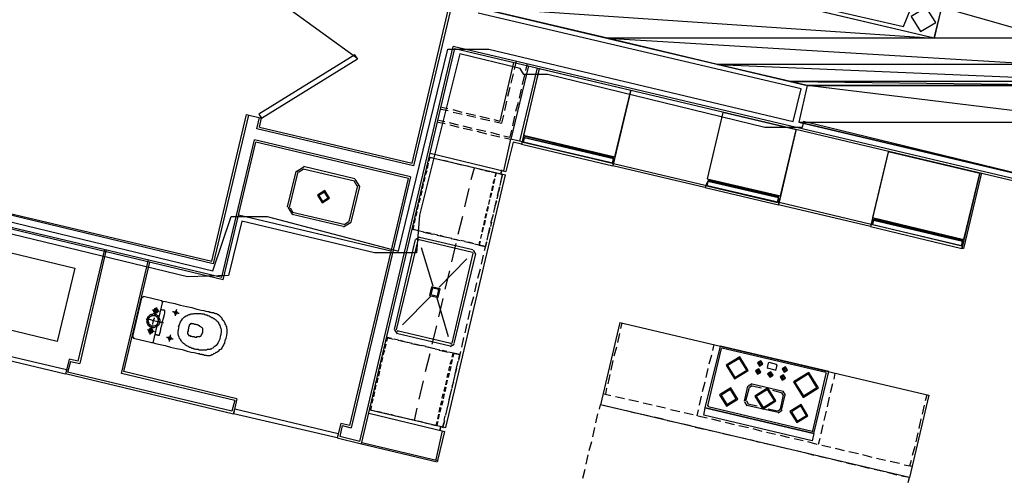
# Model space of a CAD drawing. Header units: feet. Extents: x -79 to 198, y -22 to 181.
# Tile 76 of 256: x 69 to 95, y 35 to 48. Entities that reach past the tile are written whole.
import ezdxf

# ---------------------------------------------------------------- set-up
doc = ezdxf.new("R2010")
doc.units = ezdxf.units.FT
for name, color, linetype in [('A-AREA-COMUN', 252, 'CONTINUOUS'), ('A-AREA-UNIDAD', 30, 'CONTINUOUS'), ('A-LINEA', 7, 'CONTINUOUS'), ('A-MURO-CONCRETO', 8, 'CONTINUOUS')]:
    doc.layers.add(name, color=color, linetype=linetype)

msp = doc.modelspace()

# ---------------------------------------------------------------- linework, layer by layer
at = {"layer": 'A-AREA-COMUN'}
for points in [[(90.912, 47.84), (92.768, 47.4133), (92.96, 47.8933)], [(68.32, 42.4), (74.432, 40.9244), (74.912, 42.3644), (75.872, 42.3644), (79.36, 41.44), (80.672, 46.8089), (81.76, 46.8089), (89.84, 44.8889), (90.048, 45.76), (81.472, 47.7689)]]:
    msp.add_lwpolyline(points, dxfattribs=at)
at = {"layer": 'A-AREA-UNIDAD'}
msp.add_lwpolyline([(113.152, 39.9289), (97.952, 43.5556), (97.952, 44.0356), (97.792, 43.2356), (97.568, 43.0756), (90.112, 44.8889), (90.08, 44.7289), (89.088, 44.7289), (83.328, 46.1333), (82.688, 46.1333), (82.592, 46.2933), (80.992, 46.6844), (79.92, 42.4), (79.84, 41.4044), (78.72, 41.4044), (75.2, 42.24), (74.848, 40.8), (73.76, 40.7644), (67.648, 42.24)], dxfattribs=at)
at = {"layer": 'A-LINEA'}
for p, q in [((79.72, 43.7778), (81, 49.2044)), ((81.0667, 49.2311), (79.76, 43.7111)), ((78.2763, 46.552), (76.4197, 47.8968)), ((78.3333, 36.3911), (80.8133, 46.8844)), ((78.3733, 36.3244), (80.8533, 46.8311)), ((106.5333, 40.8044), (80.8133, 46.8844)), ((80.8533, 46.8311), (106.52, 40.7511)), ((82.4133, 46.4578), (82.0533, 44.8978)), ((82.8133, 46.3644), (82.3467, 44.4178)), ((82.48, 46.4978), (82.4267, 46.2711)), ((83.04, 46.3111), (82.5733, 44.3644)), ((83.0933, 46.2978), (82.6267, 44.2844)), ((82.7733, 46.4311), (82.7333, 46.2444)), ((82.4, 46.1511), (82.3467, 45.9111)), ((82.7067, 46.1244), (82.64, 45.8711)), ((82.32, 45.7911), (82.2533, 45.5511)), ((82.6133, 45.7511), (82.56, 45.5111)), ((85.5333, 45.7244), (85.0533, 43.7111)), ((80.5067, 45.2711), (80.6667, 45.2311)), ((82.2267, 45.4311), (82.1733, 45.1778)), ((82.5333, 45.3911), (82.4667, 45.1511)), ((74.4, 41.1778), (75.32, 45.0711)), ((75.3733, 45.0578), (74.44, 41.1111)), ((75.32, 45.0711), (75.72, 44.9778)), ((75.6, 44.6978), (75.6667, 44.9911)), ((75.6667, 44.7378), (75.72, 44.9778)), ((80.4933, 45.2178), (80.68, 45.1778)), ((80.8, 45.2044), (81.04, 45.1378)), ((80.8133, 45.1378), (81.0533, 45.0844)), ((81.16, 45.1111), (81.4, 45.0578)), ((81.1733, 45.0578), (81.4133, 45.0044)), ((81.52, 45.0311), (81.7733, 44.9644)), ((82.1467, 45.0578), (82.0933, 44.8444)), ((82.44, 45.0311), (82.3867, 44.7778)), ((75.6667, 44.7378), (79.72, 43.7778)), ((80.4133, 44.8711), (80.6, 44.8311)), ((80.4267, 44.9244), (80.5867, 44.8844)), ((80.7067, 44.8578), (80.9467, 44.8044)), ((80.72, 44.8044), (80.96, 44.7378)), ((81.0667, 44.7778), (81.3067, 44.7111)), ((81.08, 44.7111), (81.32, 44.6578)), ((81.5333, 44.9644), (81.7867, 44.9111)), ((81.8933, 44.9378), (82.0533, 44.8978)), ((81.9067, 44.8844), (82.0933, 44.8444)), ((79.76, 43.7111), (75.6, 44.6978)), ((81.4267, 44.6844), (81.68, 44.6311)), ((81.44, 44.6311), (81.6933, 44.5644)), ((81.8, 44.6044), (82.04, 44.5378)), ((81.8133, 44.5378), (82.0533, 44.4844)), ((82.16, 44.5111), (82.32, 44.4711)), ((82.1733, 44.4578), (82.3467, 44.4178)), ((82.36, 44.6578), (82.32, 44.4711)), ((85.0533, 43.9111), (82.72, 44.4578)), ((85.0533, 43.9111), (82.72, 44.4578)), ((82.7333, 44.4978), (85.0533, 43.9378)), ((82.7333, 44.4978), (85.0533, 43.9378)), ((89.92, 44.6844), (89.4533, 42.6711)), ((74.6667, 40.7511), (75.5333, 44.4044)), ((74.7067, 40.6844), (75.5733, 44.3378)), ((79.68, 43.4178), (75.5333, 44.4044)), ((79.6267, 43.3778), (75.5733, 44.3378)), ((82.16, 43.5778), (82.3467, 44.4178)), ((82.4, 44.3378), (82.2133, 43.5644)), ((82.64, 44.3511), (82.3467, 44.4178)), ((82.6267, 44.2844), (82.4, 44.3378)), ((80.1867, 43.9378), (82.2, 43.4711)), ((80.2, 44.0444), (82.2133, 43.5644)), ((92.3733, 44.1111), (91.8933, 42.0978)), ((76.8449, 43.68), (76.6444, 43.556)), ((76.84, 43.6978), (78.2, 43.3778)), ((80.1333, 43.6444), (80.16, 43.7778)), ((80.3733, 43.8978), (80.4933, 43.8711)), ((80.5467, 43.8578), (80.68, 43.8311)), ((80.7333, 43.8178), (80.8533, 43.7778)), ((80.92, 43.7644), (81.04, 43.7378)), ((81.0933, 43.7244), (81.2267, 43.6978)), ((81.28, 43.6844), (81.4, 43.6578)), ((87.4933, 43.1378), (85.0533, 43.7111)), ((87.5067, 43.1911), (85.0667, 43.7644)), ((76.4133, 42.6178), (76.64, 43.5644)), ((76.4667, 42.6044), (76.6933, 43.5511)), ((76.8296, 43.6151), (76.7093, 43.5407)), ((76.8267, 43.6311), (78.1867, 43.3111)), ((79.68, 43.4178), (78.1067, 36.7511)), ((80.04, 43.2844), (80.0667, 43.4044)), ((80.08, 43.4711), (80.12, 43.5911)), ((80.6133, 36.7644), (82.2, 43.4711)), ((81.2933, 43.3511), (81.3733, 43.6578)), ((81.4667, 43.6444), (81.5867, 43.6044)), ((81.6533, 43.5911), (81.7733, 43.5644)), ((82.0933, 43.6044), (82.0667, 43.4978)), ((82.1067, 43.5911), (82.08, 43.4978)), ((82.08, 43.2844), (82.12, 43.4844)), ((94.8, 43.5244), (94.32, 41.5111)), ((78.2667, 43.1911), (78.04, 42.2311)), ((78.0667, 36.8178), (79.6267, 43.3778)), ((78.32, 43.1644), (78.0933, 42.2178)), ((78.264, 43.1748), (78.1896, 43.2951)), ((78.3289, 43.1595), (78.2049, 43.36)), ((80, 43.0978), (80.0267, 43.2311)), ((81.8533, 43.1778), (81.8267, 43.0578)), ((81.8533, 43.0444), (81.88, 43.1778)), ((81.9067, 43.3644), (81.8667, 43.2444)), ((81.8933, 43.2311), (81.92, 43.3511)), ((81.9867, 42.9244), (82.0533, 43.1644)), ((82.08, 43.3111), (82.0533, 43.1911)), ((87.6, 43.3378), (89.4533, 42.8978)), ((87.6, 43.3378), (89.4533, 42.8978)), ((89.44, 42.8711), (87.6, 43.3111)), ((89.44, 42.8711), (87.6, 43.3111)), ((79.96, 42.9244), (79.9867, 43.0444)), ((81.12, 42.6178), (81.24, 43.1111)), ((81.8133, 42.9911), (81.7867, 42.8711)), ((81.8, 42.8711), (81.84, 42.9911)), ((82, 42.9511), (81.9733, 42.8311)), ((82.04, 43.1378), (82.0133, 43.0178)), ((67.76, 42.7511), (74.4, 41.1778)), ((79.8667, 42.5511), (79.8933, 42.6711)), ((79.9067, 42.7378), (79.9467, 42.8578)), ((81.7333, 42.6311), (81.6933, 42.5111)), ((81.72, 42.4978), (81.7467, 42.6311)), ((81.7733, 42.8178), (81.7467, 42.6844)), ((81.76, 42.6844), (81.7867, 42.8044)), ((81.9067, 42.5511), (81.96, 42.7911)), ((81.96, 42.7644), (81.92, 42.6444)), ((91.8933, 42.0978), (89.4533, 42.6711)), ((91.9067, 42.1511), (89.4667, 42.7378)), ((74.7067, 40.6844), (67.6667, 42.3644)), ((79.16, 41.4444), (75.1067, 42.4044)), ((76.4178, 42.6094), (76.5418, 42.4089)), ((76.4827, 42.5941), (76.5571, 42.4738)), ((77.8933, 42.0978), (76.5333, 42.4178)), ((77.9067, 42.1511), (76.5467, 42.4711)), ((79.8267, 42.3778), (79.8533, 42.4978)), ((80.9467, 41.8978), (81.0667, 42.3778)), ((81.68, 42.4444), (81.6533, 42.3244)), ((81.68, 42.3244), (81.7067, 42.4444)), ((81.8133, 42.1911), (81.88, 42.4311)), ((81.8667, 42.4044), (81.84, 42.2844)), ((81.9067, 42.5911), (81.88, 42.4711)), ((77.9018, 42.0889), (78.1022, 42.2129)), ((77.9171, 42.1538), (78.0373, 42.2282)), ((79.7467, 42.0178), (79.7733, 42.1244)), ((79.7867, 42.1911), (79.8133, 42.3111)), ((81.64, 42.2711), (81.6133, 42.1378)), ((81.64, 42.1378), (81.6667, 42.2578)), ((81.8267, 42.2178), (81.8, 42.0978)), ((94.32, 41.7244), (91.9867, 42.2711)), ((94.32, 41.7244), (91.9867, 42.2711)), ((92, 42.2978), (94.32, 41.7511)), ((92, 42.2978), (94.32, 41.7511)), ((79.72, 42.0311), (79.9067, 41.9911)), ((79.8533, 41.9911), (79.7467, 42.0178)), ((80.04, 41.9511), (79.92, 41.9778)), ((80.0267, 41.9511), (80.2667, 41.8978)), ((80.2267, 41.9111), (80.0933, 41.9378)), ((80.4, 41.8711), (80.28, 41.8978)), ((80.3867, 41.8711), (80.64, 41.8178)), ((80.5867, 41.8178), (80.4667, 41.8578)), ((81.56, 41.8978), (81.5333, 41.7778)), ((81.5467, 41.7778), (81.5733, 41.8978)), ((81.6, 42.0844), (81.5733, 41.9644)), ((81.5867, 41.9511), (81.6133, 42.0711)), ((81.7333, 41.8578), (81.7067, 41.7378)), ((81.7333, 41.8178), (81.7867, 42.0711)), ((81.7867, 42.0444), (81.7467, 41.9111)), ((79.2533, 39.3644), (79.8133, 41.7511)), ((79.3067, 39.3511), (79.88, 41.7378)), ((79.92, 41.8154), (79.8157, 41.7511)), ((79.9046, 41.7506), (79.8805, 41.7357)), ((79.9067, 41.7511), (81.32, 41.4178)), ((79.92, 41.8178), (81.3333, 41.4844)), ((80.7733, 41.7778), (80.64, 41.8044)), ((80.76, 41.7778), (81, 41.7244)), ((80.7733, 41.1644), (80.8933, 41.6444)), ((80.9467, 41.7378), (80.8267, 41.7644)), ((81.1333, 41.6978), (81.0133, 41.7244)), ((81.12, 41.6978), (81.36, 41.6444)), ((81.32, 41.6578), (81.2, 41.6844)), ((81.4933, 41.6044), (81.6667, 41.5644)), ((81.5067, 41.6044), (81.5333, 41.7111)), ((81.64, 41.4578), (81.7067, 41.6978)), ((68.8133, 41.4578), (70.76, 40.9911)), ((70.8533, 38.5244), (71.56, 41.4844)), ((71.6, 41.4844), (70.8933, 38.4578)), ((79.96, 41.5378), (80.2667, 40.5244)), ((81.3333, 41.3911), (80.7733, 39.0044)), ((81.4, 41.3778), (80.8267, 38.9911)), ((81.3461, 41.3798), (81.3313, 41.4039)), ((81.411, 41.3645), (81.3466, 41.4688)), ((81.56, 41.0978), (81.6133, 41.3378)), ((72, 38.1911), (72.72, 41.2178)), ((72.0667, 38.2444), (72.76, 41.1511)), ((81.1733, 41.2444), (80.44, 40.4844)), ((80.6, 40.4311), (80.72, 40.9244)), ((81.4667, 40.7244), (81.5333, 40.9778)), ((81.3867, 40.3644), (81.44, 40.6044)), ((72.5333, 40.2044), (72.2933, 39.1778)), ((72.5907, 40.2299), (72.5346, 40.1952)), ((73.0667, 40.1244), (72.5867, 40.2444)), ((72.8533, 39.0444), (73.0933, 40.0711)), ((73.1054, 40.0671), (73.0707, 40.1232)), ((80.2133, 40.2444), (79.4667, 39.4844)), ((80.3733, 40.2044), (80.68, 39.1778)), ((80.4267, 39.6978), (80.5467, 40.1911)), ((81.2933, 40.0044), (81.36, 40.2444)), ((81.2133, 39.6311), (81.2667, 39.8711)), ((81.1333, 39.2711), (81.1867, 39.5111)), ((85.24, 39.5511), (84.72, 37.3644)), ((85.24, 39.5511), (93.44, 37.6178)), ((85.2933, 39.5378), (85.2533, 39.3911)), ((79.2557, 39.3511), (79.32, 39.2468)), ((80.7333, 38.9244), (79.3067, 39.2578)), ((80.7467, 38.9911), (79.32, 39.3244)), ((79.3205, 39.3357), (79.3354, 39.3116)), ((80.2533, 38.9778), (80.3733, 39.4578)), ((85.2267, 39.2578), (85.1733, 39.0178)), ((72.2946, 39.1818), (72.3293, 39.1257)), ((72.32, 39.1378), (72.8133, 39.0178)), ((72.8093, 39.0057), (72.8654, 39.0404)), ((79.0267, 38.9778), (79, 38.8578)), ((79.0667, 39.1511), (79.04, 39.0444)), ((79.04, 39.1511), (79.2267, 39.1111)), ((79.1733, 39.1244), (79.0667, 39.1511)), ((79.36, 39.0844), (79.24, 39.1111)), ((79.3467, 39.0844), (79.5867, 39.0311)), ((79.5467, 39.0311), (79.4133, 39.0711)), ((79.72, 38.9911), (79.6, 39.0178)), ((79.7067, 38.9911), (79.96, 38.9378)), ((79.9067, 38.9511), (79.7867, 38.9778)), ((80.7334, 38.9134), (80.8377, 38.9778)), ((80.7487, 38.9783), (80.7728, 38.9932)), ((81.04, 38.8978), (81.0933, 39.1511)), ((87.7333, 38.9644), (87.6933, 38.8044)), ((78.9867, 38.8044), (78.9467, 38.6844)), ((80.0933, 38.9111), (79.9733, 38.9378)), ((80.08, 38.9111), (80.32, 38.8578)), ((80.08, 38.2444), (80.2, 38.7244)), ((80.2667, 38.8578), (80.1467, 38.8978)), ((80.4533, 38.8178), (80.3333, 38.8444)), ((80.44, 38.8178), (80.68, 38.7644)), ((80.64, 38.7778), (80.52, 38.8044)), ((80.8267, 38.7378), (80.8, 38.6311)), ((80.8133, 38.7378), (80.9867, 38.6978)), ((80.96, 38.5378), (81.0133, 38.7778)), ((85.1467, 38.8978), (85.08, 38.6578)), ((87.5067, 37.2844), (87.9067, 38.9244)), ((87.5733, 37.3378), (87.9333, 38.8578)), ((90.7867, 38.2444), (87.9067, 38.9244)), ((87.9579, 38.8706), (87.9339, 38.8557)), ((90.7067, 38.2178), (87.9467, 38.8711)), ((70.6133, 38.5778), (70.52, 38.1778)), ((70.6533, 38.5111), (70.5733, 38.2178)), ((70.8533, 38.5244), (70.6133, 38.5778)), ((70.6533, 38.5111), (70.8933, 38.4578)), ((78.9333, 38.6178), (78.9067, 38.4978)), ((80.7333, 38.4444), (80.7733, 38.5644)), ((80.7867, 38.5644), (80.76, 38.4444)), ((80.92, 38.4044), (80.9467, 38.5244)), ((85.0533, 38.5378), (85, 38.2844)), ((87.6667, 38.6844), (87.6, 38.4444)), ((88.9467, 38.4578), (88.96, 38.5244)), ((88.9467, 38.4444), (88.9467, 38.4444)), ((88.96, 38.4444), (88.9733, 38.5244)), ((89.1733, 38.4711), (89.1467, 38.3511)), ((89.1979, 38.4839), (89.1739, 38.469)), ((89.4, 38.4311), (89.2, 38.4844)), ((70.52, 38.1911), (74.9733, 37.1244)), ((74.9333, 37.1911), (70.5733, 38.2311)), ((72, 38.2044), (75.0133, 37.4844)), ((75.0667, 37.5244), (72.0667, 38.2444)), ((78.8533, 38.2578), (78.8267, 38.1244)), ((78.8933, 38.4311), (78.8667, 38.3111)), ((80.6533, 38.0844), (80.68, 38.2044)), ((80.7067, 38.2044), (80.68, 38.0844)), ((80.6933, 38.2711), (80.72, 38.3911)), ((80.7467, 38.3778), (80.72, 38.2578)), ((80.8667, 38.1778), (80.92, 38.4178)), ((80.88, 38.2178), (80.9067, 38.3378)), ((87.5733, 38.3244), (87.52, 38.0844)), ((88.8933, 38.2311), (88.9067, 38.3111)), ((88.9067, 38.2311), (88.9333, 38.2978)), ((88.9067, 38.2311), (88.9067, 38.2311)), ((89.1472, 38.349), (89.1621, 38.325)), ((89.36, 38.2844), (89.16, 38.3378)), ((89.2133, 38.1644), (89.2267, 38.2311)), ((89.2267, 38.1511), (89.2533, 38.2311)), ((89.3621, 38.285), (89.3861, 38.2998)), ((89.3867, 38.2978), (89.4133, 38.4178)), ((89.4128, 38.4065), (89.3979, 38.4306)), ((89.6133, 38.2978), (89.6267, 38.3644)), ((90.36, 36.6711), (90.72, 38.1911)), ((90.3867, 36.6044), (90.7867, 38.2444)), ((90.7328, 38.1932), (90.7179, 38.2172)), ((90.9467, 38.2044), (90.92, 38.0444)), ((78.8133, 38.0711), (78.7867, 37.9511)), ((79.9067, 37.5111), (80.0267, 38.0044)), ((80.6133, 37.8978), (80.64, 38.0178)), ((80.6533, 38.0178), (80.6267, 37.8978)), ((80.7867, 37.8044), (80.84, 38.0578)), ((80.7867, 37.8578), (80.8267, 37.9778)), ((80.84, 38.0444), (80.8667, 38.1644)), ((84.9733, 38.1644), (84.92, 37.9244)), ((87.4933, 37.9644), (87.4267, 37.7111)), ((88.7466, 37.9221), (88.6423, 37.8577)), ((88.7467, 37.9244), (89.5733, 37.7244)), ((89.2267, 38.1511), (89.2267, 38.1511)), ((89.56, 38.0711), (89.5733, 38.1511)), ((90.88, 37.9244), (90.8267, 37.6844)), ((78.72, 37.7111), (78.6933, 37.5778)), ((78.76, 37.8844), (78.7333, 37.7644)), ((80.52, 37.5378), (80.5467, 37.6578)), ((80.5733, 37.6578), (80.5467, 37.5244)), ((80.5733, 37.7244), (80.6, 37.8444)), ((80.6133, 37.8311), (80.5867, 37.7111)), ((80.6933, 37.4444), (80.7467, 37.6844)), ((80.7467, 37.6711), (80.7733, 37.7911)), ((85, 37.6044), (84.7867, 37.6578)), ((84.88, 37.8044), (84.8533, 37.6444)), ((88.5467, 37.4578), (88.64, 37.8578)), ((88.5867, 37.4711), (88.68, 37.8311)), ((88.7538, 37.8695), (88.6816, 37.8249)), ((88.7467, 37.8711), (89, 37.8178)), ((89.2933, 37.7511), (89.5467, 37.6844)), ((89.5851, 37.6106), (89.5405, 37.6828)), ((89.6377, 37.6178), (89.5733, 37.7221)), ((75.0133, 37.4844), (74.9333, 37.1911)), ((75.0667, 37.5244), (74.9733, 37.1244)), ((78.68, 37.5244), (78.6533, 37.4044)), ((80.48, 37.3511), (80.5067, 37.4711)), ((80.5333, 37.4711), (80.5067, 37.3511)), ((80.6667, 37.3111), (80.6933, 37.4311)), ((80.7067, 37.4978), (80.7333, 37.6178)), ((85.36, 37.5244), (85.12, 37.5778)), ((85.7333, 37.4444), (85.48, 37.4978)), ((86.0933, 37.3511), (85.8533, 37.4044)), ((87.4, 37.5911), (87.3467, 37.3511)), ((88.549, 37.4444), (88.6134, 37.3401)), ((88.6016, 37.4649), (88.6462, 37.3927)), ((88.64, 37.3911), (88.88, 37.3378)), ((89.5067, 37.2578), (89.5867, 37.6178)), ((89.5333, 37.2178), (89.6267, 37.6311)), ((90.8, 37.5644), (90.7467, 37.3111)), ((93.44, 37.6178), (92.9333, 35.4311)), ((93.3867, 37.6311), (93.3467, 37.4711)), ((78.5733, 37.1378), (80.5867, 36.6578)), ((78.6, 37.2311), (80.6133, 36.7644)), ((78.7867, 37.1911), (78.9067, 37.1644)), ((78.96, 37.1511), (79.0933, 37.1244)), ((79.7867, 36.9511), (79.8533, 37.2711)), ((80.44, 37.1644), (80.4667, 37.2978)), ((80.48, 37.2844), (80.4533, 37.1644)), ((80.6133, 37.0844), (80.6667, 37.3244)), ((80.6267, 37.1244), (80.6533, 37.2444)), ((84.6933, 37.2444), (84.72, 37.3644)), ((84.9333, 37.3111), (84.72, 37.3644)), ((85.2933, 37.2311), (85.0533, 37.2844)), ((85.6533, 37.1378), (85.4133, 37.2044)), ((86.4533, 37.2711), (86.2133, 37.3244)), ((86.8267, 37.1778), (86.5867, 37.2311)), ((87.1867, 37.0978), (86.9467, 37.1511)), ((87.32, 37.2311), (87.28, 37.0711)), ((90.3867, 36.6044), (87.5067, 37.2844)), ((87.5739, 37.3357), (87.5887, 37.3116)), ((90.3467, 36.6578), (87.5867, 37.3111)), ((88.6133, 37.3511), (89.44, 37.1644)), ((89.1733, 37.2578), (89.4267, 37.2044)), ((89.4329, 37.2061), (89.5051, 37.2506)), ((89.44, 37.1534), (89.5443, 37.2178)), ((90.72, 37.1911), (90.6533, 36.9511)), ((93.32, 37.3511), (93.2667, 37.1111)), ((77.8267, 36.8711), (77.7333, 36.4844)), ((78.0667, 36.8178), (77.8267, 36.8711)), ((79.1467, 37.1111), (79.2667, 37.0711)), ((79.3333, 37.0578), (79.4533, 37.0311)), ((79.52, 37.0178), (79.64, 36.9911)), ((79.6933, 36.9778), (79.8133, 36.9511)), ((79.88, 36.9378), (80, 36.9111)), ((80.0667, 36.8844), (80.1867, 36.8578)), ((80.4, 36.9911), (80.4267, 37.1111)), ((80.44, 37.1111), (80.4133, 36.9778)), ((80.5333, 36.7511), (80.5867, 36.9511)), ((80.5733, 36.9511), (80.6, 37.0711)), ((84.6, 36.8844), (84.6533, 37.1244)), ((86.0267, 37.0578), (85.7867, 37.1111)), ((86.3867, 36.9778), (86.1467, 37.0311)), ((86.76, 36.8844), (86.5067, 36.9378)), ((87.56, 37.0044), (87.3067, 37.0578)), ((87.92, 36.9244), (87.68, 36.9778)), ((88.28, 36.8311), (88.04, 36.8978)), ((93.2267, 36.9911), (93.1733, 36.7378)), ((77.8667, 36.8178), (77.8, 36.5244)), ((77.8667, 36.8178), (78.1067, 36.7511)), ((80.52, 36.6711), (80.3467, 35.9111)), ((80.4, 35.8844), (80.5867, 36.6578)), ((80.4533, 36.6844), (80.48, 36.7911)), ((80.4667, 36.6844), (80.4933, 36.7911)), ((84.52, 36.5111), (84.5733, 36.7644)), ((87.12, 36.8044), (86.88, 36.8578)), ((87.48, 36.7111), (87.24, 36.7644)), ((87.8533, 36.6311), (87.6, 36.6844)), ((88.6533, 36.7511), (88.4, 36.8044)), ((89.0133, 36.6578), (88.7733, 36.7244)), ((89.3733, 36.5778), (89.1333, 36.6311)), ((90.3487, 36.6583), (90.3728, 36.6732)), ((90.6267, 36.8311), (90.5733, 36.5911)), ((93.1467, 36.6178), (93.0933, 36.3778)), ((77.7333, 36.4844), (78.3733, 36.3244)), ((78.3333, 36.3911), (77.8, 36.5244)), ((84.4267, 36.1511), (84.4933, 36.3911)), ((88.2133, 36.5378), (87.9733, 36.5911)), ((88.5733, 36.4578), (88.3333, 36.5111)), ((88.9467, 36.3644), (88.7067, 36.4311)), ((89.7467, 36.4844), (89.5067, 36.5511)), ((90.1067, 36.4044), (89.8667, 36.4578)), ((90.48, 36.3111), (90.2267, 36.3778)), ((90.5467, 36.4711), (90.5067, 36.3111)), ((78.3733, 36.3244), (80.3867, 35.8444)), ((89.3067, 36.2844), (89.0667, 36.3378)), ((89.68, 36.1911), (89.4267, 36.2578)), ((90.04, 36.1111), (89.8, 36.1644)), ((90.4, 36.0178), (90.16, 36.0844)), ((90.84, 36.2311), (90.6, 36.2844)), ((91.2, 36.1378), (90.96, 36.2044)), ((91.5733, 36.0578), (91.32, 36.1111)), ((93.0667, 36.2578), (93, 36.0178)), ((84.3467, 35.7911), (84.4, 36.0311)), ((90.7733, 35.9378), (90.52, 35.9911)), ((91.1333, 35.8444), (90.8933, 35.9111)), ((91.9333, 35.9644), (91.6933, 36.0311)), ((92.2933, 35.8844), (92.0533, 35.9378)), ((92.6667, 35.8044), (92.4133, 35.8578)), ((92.9733, 35.8844), (92.9333, 35.7378)), ((84.2533, 35.4178), (84.32, 35.6578)), ((91.4933, 35.7644), (91.2533, 35.8178)), ((91.8667, 35.6711), (91.6267, 35.7378)), ((92.2267, 35.5911), (91.9867, 35.6444)), ((92.6, 35.4978), (92.3467, 35.5644)), ((93, 35.7244), (92.7867, 35.7644)), ((92.9333, 35.4311), (92.72, 35.4711))]:
    msp.add_line(p, q, dxfattribs=at)
for points in [[(81.4, 47.9244), (90.2133, 45.8444), (89.9867, 44.8711), (97.7733, 43.0311), (98.4533, 45.9511), (96.5067, 46.4044), (98.8933, 56.4578), (85.8933, 59.5378), (85.4267, 57.5911), (95.5067, 55.2044), (93.5867, 47.0978), (81.8533, 49.8711), (81.4, 47.9244)], [(92.9691, 47.6761), (93.2248, 47.2799), (93.6309, 47.5195), (93.3752, 47.9157), (92.9691, 47.6761)], [(75.72, 44.9778), (78.2667, 46.5511), (78.2, 46.6578), (75.6533, 45.0844), (75.72, 44.9778)], [(82.68, 44.5244), (85.1067, 43.9511), (85.5333, 45.7111), (83.0933, 46.2844), (82.68, 44.5244)], [(87.56, 43.3644), (89.5067, 42.9111), (89.92, 44.6711), (87.9733, 45.1244), (87.56, 43.3644)], [(82.6533, 44.3378), (82.68, 44.4178), (82.6933, 44.4311), (82.6933, 44.4578), (82.72, 44.4578), (82.7067, 44.4844), (82.7333, 44.4978), (82.72, 44.5111), (85.0667, 43.9511), (85.0533, 43.9378), (85.0667, 43.9244), (85.0533, 43.9111), (85.0667, 43.8978), (85.0533, 43.8711), (85.0667, 43.8578), (85.0533, 43.7778), (82.6533, 44.3378)], [(82.6533, 44.3378), (82.68, 44.4178), (82.6933, 44.4311), (82.6933, 44.4578), (82.72, 44.4578), (82.7067, 44.4844), (82.7333, 44.4978), (82.72, 44.5111), (85.0667, 43.9511), (85.0533, 43.9378), (85.0667, 43.9244), (85.0533, 43.9111), (85.0667, 43.8978), (85.0533, 43.8711), (85.0667, 43.8578), (85.0533, 43.7778), (82.6533, 44.3378)], [(85.04, 43.7778), (85.0667, 43.8978), (82.6933, 44.4578), (82.6667, 44.3378), (85.04, 43.7778)], [(85.04, 43.7778), (85.0667, 43.8978), (82.6933, 44.4578), (82.6667, 44.3378), (85.04, 43.7778)], [(85.0533, 43.7111), (85.0667, 43.7644), (82.64, 44.3511), (82.6267, 44.2844), (85.0533, 43.7111)], [(85.0533, 43.7111), (85.0667, 43.7644), (82.64, 44.3511), (82.6267, 44.2844), (85.0533, 43.7111)], [(80.1733, 43.8311), (80.2, 43.9378), (80.3067, 43.9111)], [(91.9467, 42.3378), (94.3733, 41.7511), (94.8, 43.5111), (92.36, 44.0844), (91.9467, 42.3378)], [(81.8267, 43.5511), (81.9467, 43.5244), (81.92, 43.4178)], [(81.9333, 43.4178), (81.96, 43.5244), (82.12, 43.4844), (82.0933, 43.3778)], [(94.84, 43.5244), (94.36, 41.5111), (94.32, 41.5111)], [(89.4533, 42.6711), (89.4667, 42.7378), (87.52, 43.1911), (87.5067, 43.1378), (89.4533, 42.6711)], [(89.4533, 42.6711), (89.4667, 42.7378), (87.52, 43.1911), (87.5067, 43.1378), (89.4533, 42.6711)], [(87.5333, 43.1911), (87.56, 43.2711), (87.5733, 43.2844), (87.5733, 43.2978), (87.6, 43.3111), (87.5867, 43.3244), (87.6, 43.3378), (87.6, 43.3511), (89.4667, 42.9111), (89.4533, 42.8978), (89.4533, 42.8844), (89.44, 42.8711), (89.4533, 42.8578), (89.4533, 42.8311), (89.4667, 42.8178), (89.44, 42.7378), (87.5333, 43.1911)], [(87.5333, 43.1911), (87.56, 43.2711), (87.5733, 43.2844), (87.5733, 43.2978), (87.6, 43.3111), (87.5867, 43.3244), (87.6, 43.3378), (87.6, 43.3511), (89.4667, 42.9111), (89.4533, 42.8978), (89.4533, 42.8844), (89.44, 42.8711), (89.4533, 42.8578), (89.4533, 42.8311), (89.4667, 42.8178), (89.44, 42.7378), (87.5333, 43.1911)], [(89.4267, 42.7378), (89.4533, 42.8578), (87.5733, 43.2978), (87.5467, 43.1778), (89.4267, 42.7378)], [(89.4267, 42.7378), (89.4533, 42.8578), (87.5733, 43.2978), (87.5467, 43.1778), (89.4267, 42.7378)], [(77.2044, 42.9294), (77.3284, 42.7289), (77.5289, 42.8529), (77.4049, 43.0533), (77.2044, 42.9294)], [(77.2434, 42.9202), (77.3376, 42.7678), (77.49, 42.862), (77.3957, 43.0144), (77.2434, 42.9202)], [(74.44, 41.1111), (67.8, 42.6978), (67.72, 42.4044), (74.6667, 40.7511)], [(94.32, 41.5111), (94.3333, 41.5778), (91.9067, 42.1511), (91.8933, 42.0978), (94.32, 41.5111)], [(94.32, 41.5111), (94.3333, 41.5778), (91.9067, 42.1511), (91.8933, 42.0978), (94.32, 41.5111)], [(91.92, 42.1511), (91.9467, 42.2311), (91.96, 42.2444), (91.9733, 42.2578), (91.9867, 42.2711), (91.9733, 42.2844), (92, 42.2978), (91.9867, 42.3111), (91.9867, 42.3244), (94.3333, 41.7644), (94.32, 41.7511), (94.3333, 41.7244), (94.32, 41.7244), (94.3333, 41.6978), (94.3333, 41.6844), (94.3333, 41.6578), (94.32, 41.5778), (91.92, 42.1511)], [(91.92, 42.1511), (91.9467, 42.2311), (91.96, 42.2444), (91.9733, 42.2578), (91.9867, 42.2711), (91.9733, 42.2844), (92, 42.2978), (91.9867, 42.3111), (91.9867, 42.3244), (94.3333, 41.7644), (94.32, 41.7511), (94.3333, 41.7244), (94.32, 41.7244), (94.3333, 41.6978), (94.3333, 41.6844), (94.3333, 41.6578), (94.32, 41.5778), (91.92, 42.1511)], [(94.3067, 41.5911), (94.3333, 41.6978), (91.9733, 42.2578), (91.9467, 42.1511), (94.3067, 41.5911)], [(94.3067, 41.5911), (94.3333, 41.6978), (91.9733, 42.2578), (91.9467, 42.1511), (94.3067, 41.5911)], [(81.5067, 41.7111), (81.4933, 41.6044), (81.3733, 41.6311)], [(81.6933, 41.6711), (81.6667, 41.5644), (81.5067, 41.6044)], [(70.76, 40.9911), (70.2933, 39.0444), (68.3467, 39.5111), (68.8133, 41.4578)], [(80.4142, 40.216), (80.4685, 40.4453), (80.2391, 40.4996), (80.1848, 40.2702), (80.4142, 40.216)], [(80.3932, 40.25), (80.4344, 40.4243), (80.2601, 40.4656), (80.2189, 40.2912), (80.3932, 40.25)], [(72.8133, 39.0178), (72.84, 39.0178), (72.9067, 38.9911), (73.0267, 38.9644), (73.16, 38.9378), (73.3067, 38.8978), (73.4667, 38.8578), (73.6133, 38.8311), (73.7467, 38.7911), (73.8533, 38.7644), (73.9333, 38.7511), (74, 38.7378), (74.04, 38.7244), (74.0667, 38.7244), (74.08, 38.7111), (74.0933, 38.7111), (74.1067, 38.7111), (74.12, 38.7111), (74.1333, 38.7111), (74.1467, 38.6978), (74.16, 38.6978), (74.1733, 38.6978), (74.1867, 38.6978), (74.2, 38.6844), (74.2133, 38.6844), (74.24, 38.6844), (74.2533, 38.6844), (74.2667, 38.6711), (74.28, 38.6711), (74.2933, 38.6711), (74.3067, 38.6711), (74.32, 38.6711), (74.3333, 38.6711), (74.36, 38.6711), (74.3733, 38.6844), (74.3867, 38.6844), (74.4, 38.6978), (74.4267, 38.6978), (74.44, 38.7111), (74.4533, 38.7244), (74.4667, 38.7244), (74.4933, 38.7378), (74.5067, 38.7511), (74.52, 38.7644), (74.5467, 38.7644), (74.56, 38.7778), (74.5733, 38.7911), (74.6, 38.8044), (74.6133, 38.8311), (74.64, 38.8444), (74.6667, 38.8578), (74.68, 38.8844), (74.7067, 38.9244), (74.72, 38.9644), (74.7467, 39.0044), (74.76, 39.0711), (74.7867, 39.1378), (74.8, 39.2044), (74.8133, 39.2711), (74.8133, 39.3244), (74.8133, 39.3644), (74.8, 39.4044), (74.8, 39.4311), (74.7867, 39.4578), (74.7733, 39.4844), (74.76, 39.5111), (74.7467, 39.5378), (74.7467, 39.5511), (74.7333, 39.5644), (74.72, 39.5911), (74.7067, 39.6044), (74.6933, 39.6178), (74.68, 39.6444), (74.68, 39.6578), (74.6667, 39.6711), (74.6533, 39.6844), (74.64, 39.6978), (74.6267, 39.7111), (74.6133, 39.7244), (74.6, 39.7378), (74.5867, 39.7511), (74.5733, 39.7511), (74.56, 39.7644), (74.5467, 39.7644), (74.5333, 39.7778), (74.52, 39.7778), (74.5067, 39.7778), (74.4933, 39.7911), (74.48, 39.7911), (74.4667, 39.7911), (74.4533, 39.8044), (74.44, 39.8044), (74.4133, 39.8044), (74.4, 39.8044), (74.3867, 39.8178), (74.3733, 39.8178), (74.36, 39.8178), (74.3467, 39.8178), (74.3333, 39.8311), (74.2933, 39.8311), (74.2533, 39.8444), (74.2, 39.8578), (74.12, 39.8711), (74.0133, 39.8978), (73.88, 39.9378), (73.7333, 39.9644), (73.5733, 40.0044), (73.4267, 40.0444), (73.28, 40.0711), (73.1733, 40.0978), (73.0933, 40.1111), (73.0667, 40.1244)], [(73.0267, 39.5511), (73.0267, 39.5911), (73.0267, 39.6178), (73.0133, 39.6444), (73, 39.6711), (72.9867, 39.6978), (72.9733, 39.7244), (72.9467, 39.7378), (72.92, 39.7511), (72.8933, 39.7644), (72.8533, 39.7778), (72.8267, 39.7644), (72.8, 39.7644), (72.7733, 39.7511), (72.7467, 39.7378), (72.72, 39.7111), (72.7067, 39.6978), (72.6933, 39.6711), (72.68, 39.6311), (72.6667, 39.6044), (72.68, 39.5778), (72.68, 39.5378), (72.6933, 39.5111), (72.7067, 39.4844), (72.7333, 39.4711), (72.7467, 39.4444), (72.7733, 39.4311), (72.8133, 39.4311), (72.84, 39.4178), (72.8667, 39.4178), (72.9067, 39.4311), (72.9333, 39.4444), (72.96, 39.4578), (72.9733, 39.4711), (73, 39.4978), (73.0133, 39.5244), (73.0267, 39.5511)], [(73, 39.8444), (72.9867, 39.8444), (72.96, 39.8444), (72.9333, 39.8578), (72.8933, 39.8711), (72.8667, 39.8711), (72.84, 39.8711), (72.8267, 39.8844)], [(72.9733, 39.8444), (72.9733, 39.8578), (72.9733, 39.8711), (72.9733, 39.8844), (72.96, 39.8844), (72.96, 39.8978), (72.9467, 39.9111), (72.9333, 39.9111), (72.92, 39.9244), (72.9067, 39.9244), (72.8933, 39.9244), (72.88, 39.9111), (72.8667, 39.8978), (72.8533, 39.8844), (72.8533, 39.8711), (72.8533, 39.8578), (72.8533, 39.8444), (72.8533, 39.8311), (72.8667, 39.8311), (72.8667, 39.8178), (72.88, 39.8178), (72.88, 39.8044), (72.8933, 39.8044), (72.9067, 39.8044), (72.92, 39.8044), (72.9333, 39.8044), (72.9467, 39.8178), (72.96, 39.8178), (72.96, 39.8311), (72.9733, 39.8444)], [(72.9333, 39.9511), (72.9333, 39.9378), (72.92, 39.9244), (72.92, 39.8844), (72.9067, 39.8578), (72.8933, 39.8178), (72.8933, 39.7778), (72.88, 39.7511), (72.88, 39.7378), (72.88, 39.7244)], [(72.9467, 39.8578), (72.9467, 39.8711), (72.9333, 39.8711), (72.9333, 39.8844), (72.92, 39.8844), (72.92, 39.8978), (72.9067, 39.8978), (72.8933, 39.8844), (72.88, 39.8844), (72.88, 39.8711), (72.88, 39.8578), (72.88, 39.8444), (72.8933, 39.8444), (72.8933, 39.8311), (72.9067, 39.8311), (72.92, 39.8311), (72.9333, 39.8311), (72.9333, 39.8444), (72.9467, 39.8578)], [(73.0533, 39.8978), (73.0667, 39.8978), (73.08, 39.8844), (73.1067, 39.8844), (73.12, 39.8844), (73.1333, 39.8844), (73.1333, 39.8711), (73.1467, 39.8711), (73.1467, 39.8578), (73.1467, 39.8444), (73.1467, 39.8044), (73.1333, 39.7511), (73.1067, 39.6578), (73.08, 39.5644), (73.0667, 39.4711), (73.04, 39.3778), (73.0267, 39.2978), (73.0133, 39.2444), (73, 39.2311), (73, 39.2178), (73, 39.2044), (72.9867, 39.2044), (72.9733, 39.2044), (72.96, 39.2044), (72.9467, 39.2178), (72.9333, 39.2178), (72.92, 39.2178), (72.9067, 39.2178), (72.8933, 39.2178)], [(73.5333, 39.7911), (73.52, 39.7911), (73.4933, 39.8044), (73.4667, 39.8044), (73.4267, 39.8178), (73.4, 39.8178), (73.3733, 39.8311), (73.36, 39.8311)], [(73.48, 39.8044), (73.48, 39.8178), (73.48, 39.8311), (73.4667, 39.8311), (73.4667, 39.8444), (73.4533, 39.8444), (73.44, 39.8444), (73.4267, 39.8444), (73.4133, 39.8311), (73.4133, 39.8178), (73.4133, 39.8044), (73.4133, 39.7911), (73.4267, 39.7911), (73.4267, 39.7778), (73.44, 39.7778), (73.4533, 39.7778), (73.4667, 39.7778), (73.4667, 39.7911), (73.48, 39.7911), (73.48, 39.8044)], [(73.4667, 39.8978), (73.4533, 39.8711), (73.4533, 39.8578), (73.44, 39.8311), (73.44, 39.7911), (73.4267, 39.7644), (73.4267, 39.7378), (73.4267, 39.7244)], [(73.52, 39.4311), (73.5467, 39.4978), (73.5733, 39.5644), (73.6, 39.6044), (73.6267, 39.6444), (73.6533, 39.6711), (73.68, 39.6978), (73.72, 39.7244), (73.7467, 39.7378), (73.7733, 39.7511), (73.8, 39.7644), (73.8267, 39.7644), (73.84, 39.7778), (73.8667, 39.7778), (73.88, 39.7778), (73.9067, 39.7778), (73.9333, 39.7911), (73.9467, 39.7911), (73.9733, 39.7911), (73.9867, 39.7911), (74.0133, 39.7911), (74.0267, 39.7911), (74.0533, 39.7911), (74.08, 39.7911), (74.1067, 39.7911), (74.1333, 39.7778), (74.16, 39.7778), (74.1867, 39.7778), (74.2133, 39.7644), (74.24, 39.7511), (74.2667, 39.7511), (74.2933, 39.7378), (74.32, 39.7244), (74.3333, 39.7244), (74.36, 39.7111), (74.3733, 39.6978), (74.4, 39.6844), (74.4133, 39.6844), (74.4267, 39.6711), (74.4533, 39.6578), (74.4667, 39.6444), (74.48, 39.6444), (74.4933, 39.6311), (74.5067, 39.6178), (74.52, 39.6044), (74.5333, 39.5911), (74.56, 39.5778), (74.5733, 39.5511), (74.5867, 39.5244), (74.6, 39.4978), (74.6133, 39.4711), (74.6267, 39.4311), (74.64, 39.3911), (74.6533, 39.3511), (74.6533, 39.2978), (74.64, 39.2311), (74.6267, 39.1778), (74.6133, 39.1111), (74.5867, 39.0578), (74.5733, 39.0178), (74.5467, 38.9778), (74.52, 38.9378), (74.48, 38.9111), (74.4533, 38.8978), (74.4267, 38.8711), (74.4, 38.8578), (74.3867, 38.8444), (74.36, 38.8444), (74.3467, 38.8311), (74.32, 38.8311), (74.3067, 38.8311), (74.28, 38.8311), (74.2667, 38.8178), (74.2533, 38.8178), (74.2267, 38.8178), (74.2133, 38.8178), (74.1867, 38.8178), (74.1733, 38.8178), (74.1467, 38.8178), (74.12, 38.8178), (74.0933, 38.8178), (74.0667, 38.8178), (74.04, 38.8311), (74.0133, 38.8311), (73.9867, 38.8311), (73.96, 38.8444), (73.9333, 38.8444), (73.9067, 38.8578), (73.88, 38.8578), (73.8667, 38.8711), (73.84, 38.8844), (73.8133, 38.8844), (73.8, 38.8978), (73.7867, 38.9111), (73.76, 38.9244), (73.7467, 38.9244), (73.7333, 38.9378), (73.7067, 38.9511), (73.6933, 38.9644), (73.68, 38.9778), (73.6533, 38.9911), (73.64, 39.0044), (73.6267, 39.0178), (73.6, 39.0444), (73.5867, 39.0711), (73.5733, 39.0978), (73.5467, 39.1244), (73.5333, 39.1644), (73.52, 39.2044), (73.5067, 39.2444), (73.5067, 39.2978), (73.52, 39.3644), (73.5333, 39.4311)], [(73.12, 39.5378), (73.1067, 39.5378), (73.0667, 39.5511), (73, 39.5644), (72.9333, 39.5778), (72.8533, 39.5911), (72.7867, 39.6178), (72.72, 39.6311), (72.68, 39.6311), (72.6667, 39.6444)], [(72.9733, 39.5644), (72.9867, 39.5911), (72.9867, 39.6178), (72.9733, 39.6311), (72.9733, 39.6578), (72.96, 39.6711), (72.9467, 39.6978), (72.92, 39.7111), (72.9067, 39.7244), (72.88, 39.7244), (72.8533, 39.7244), (72.8267, 39.7244), (72.8133, 39.7244), (72.7867, 39.7111), (72.76, 39.6978), (72.7467, 39.6844), (72.7333, 39.6711), (72.72, 39.6444), (72.72, 39.6311), (72.7067, 39.6044), (72.7067, 39.5778), (72.72, 39.5511), (72.72, 39.5378), (72.7333, 39.5111), (72.76, 39.4978), (72.7733, 39.4844), (72.7867, 39.4711), (72.8133, 39.4578), (72.84, 39.4578), (72.8667, 39.4578), (72.8933, 39.4711), (72.9067, 39.4711), (72.9333, 39.4844), (72.9467, 39.4978), (72.96, 39.5244), (72.9733, 39.5378), (72.9733, 39.5644)], [(72.8667, 39.6711), (72.8667, 39.6578), (72.8533, 39.6311), (72.8533, 39.6044), (72.84, 39.5778), (72.84, 39.5378), (72.8267, 39.5244), (72.8267, 39.4978)], [(73.76, 39.2711), (73.76, 39.2578), (73.76, 39.2444), (73.7733, 39.2444), (73.7733, 39.2311), (73.7733, 39.2178), (73.7867, 39.2178), (73.7867, 39.2044), (73.8, 39.2044), (73.8133, 39.2044), (73.8267, 39.2044), (73.8267, 39.1911), (73.84, 39.1911), (73.8533, 39.1911), (73.8667, 39.1911), (73.88, 39.1778), (73.8933, 39.1778), (73.9067, 39.1778), (73.92, 39.1778), (73.9333, 39.1778), (73.9467, 39.1644), (73.96, 39.1644), (73.9733, 39.1644), (73.9867, 39.1644), (74, 39.1644), (74, 39.1778), (74.0133, 39.1778), (74.0267, 39.1778), (74.04, 39.1778), (74.0533, 39.1778), (74.0667, 39.1778), (74.08, 39.1778), (74.0933, 39.1911), (74.1067, 39.1911), (74.12, 39.2044), (74.1333, 39.2311), (74.1467, 39.2578), (74.16, 39.2844), (74.16, 39.3244), (74.16, 39.3511), (74.16, 39.3778), (74.16, 39.3911), (74.1467, 39.4044), (74.1333, 39.4178), (74.12, 39.4178), (74.1067, 39.4311), (74.0933, 39.4444), (74.08, 39.4444), (74.08, 39.4578), (74.0667, 39.4578), (74.0533, 39.4711), (74.04, 39.4711), (74.0267, 39.4844), (74.0133, 39.4844), (74, 39.4844), (73.9867, 39.4978), (73.9733, 39.4978), (73.9467, 39.4978), (73.9333, 39.4978), (73.92, 39.5111), (73.9067, 39.5111), (73.8933, 39.5111), (73.88, 39.5111), (73.8667, 39.5111), (73.8667, 39.5244), (73.8533, 39.5244), (73.8533, 39.5111), (73.84, 39.5111), (73.8267, 39.5111), (73.8267, 39.4978), (73.8133, 39.4844), (73.8, 39.4844), (73.8, 39.4711), (73.8, 39.4578), (73.7867, 39.4178), (73.7867, 39.3911), (73.7733, 39.3644), (73.7733, 39.3244), (73.76, 39.2978), (73.76, 39.2844), (73.76, 39.2711)], [(72.88, 39.2978), (72.8667, 39.3111), (72.8533, 39.3111), (72.8267, 39.3111), (72.8, 39.3244), (72.7733, 39.3244), (72.7467, 39.3378), (72.72, 39.3378), (72.7067, 39.3511), (72.6933, 39.3511)], [(72.84, 39.3111), (72.84, 39.3244), (72.84, 39.3378), (72.84, 39.3511), (72.8267, 39.3644), (72.8133, 39.3778), (72.8, 39.3911), (72.7867, 39.3911), (72.7733, 39.3911), (72.76, 39.3778), (72.7467, 39.3778), (72.7467, 39.3644), (72.7333, 39.3644), (72.7333, 39.3511), (72.72, 39.3378), (72.72, 39.3244), (72.7333, 39.3111), (72.7333, 39.2978), (72.7333, 39.2844), (72.7467, 39.2844), (72.7467, 39.2711), (72.76, 39.2711), (72.7733, 39.2711), (72.7867, 39.2711), (72.8, 39.2711), (72.8133, 39.2711), (72.8133, 39.2844), (72.8267, 39.2844), (72.84, 39.2978), (72.84, 39.3111)], [(72.8133, 39.4578), (72.8133, 39.4444), (72.8, 39.4311), (72.8, 39.3911), (72.7867, 39.3644), (72.7867, 39.3244), (72.7733, 39.2844), (72.7733, 39.2578), (72.76, 39.2444), (72.76, 39.2311)], [(72.8133, 39.3244), (72.8133, 39.3378), (72.8133, 39.3511), (72.8, 39.3511), (72.7867, 39.3511), (72.7733, 39.3511), (72.76, 39.3511), (72.76, 39.3378), (72.76, 39.3244), (72.76, 39.3111), (72.76, 39.2978), (72.7733, 39.2978), (72.7867, 39.2978), (72.8, 39.2978), (72.8133, 39.2978), (72.8133, 39.3111), (72.8133, 39.3244)], [(73.3733, 39.1111), (73.36, 39.1111), (73.3333, 39.1244), (73.3067, 39.1244), (73.2667, 39.1378), (73.24, 39.1378), (73.2133, 39.1511), (73.2, 39.1511)], [(73.32, 39.1244), (73.32, 39.1378), (73.32, 39.1511), (73.3067, 39.1511), (73.3067, 39.1644), (73.2933, 39.1644), (73.28, 39.1644), (73.2667, 39.1644), (73.2533, 39.1644), (73.2533, 39.1511), (73.2533, 39.1378), (73.2533, 39.1244), (73.2533, 39.1111), (73.2667, 39.1111), (73.2667, 39.0978), (73.28, 39.0978), (73.2933, 39.0978), (73.3067, 39.0978), (73.3067, 39.1111), (73.32, 39.1111), (73.32, 39.1244)], [(73.3067, 39.2178), (73.2933, 39.2044), (73.2933, 39.1778), (73.28, 39.1511), (73.28, 39.1111), (73.2667, 39.0844), (73.2667, 39.0578), (73.2667, 39.0444)], [(67.7867, 38.9511), (70.5467, 38.2978), (70.52, 38.1778), (67.76, 38.8311), (67.7867, 38.9511)], [(80.7867, 38.6311), (80.8133, 38.7378), (80.6933, 38.7644)], [(80.96, 38.5911), (80.9867, 38.6978), (80.8267, 38.7378)], [(88.6453, 38.2754), (88.4224, 38.6364), (88.0614, 38.4135), (88.2843, 38.0525), (88.6453, 38.2754)], [(88.6063, 38.2846), (88.4132, 38.5975), (88.1003, 38.4043), (88.2935, 38.0914), (88.6063, 38.2846)], [(89.038, 38.4476), (88.9835, 38.5358), (88.8953, 38.4813), (88.9498, 38.3931), (89.038, 38.4476)], [(89.0121, 38.4537), (88.9774, 38.5099), (88.9213, 38.4752), (88.9559, 38.419), (89.0121, 38.4537)], [(88.9847, 38.2342), (88.9302, 38.3225), (88.842, 38.268), (88.8965, 38.1797), (88.9847, 38.2342)], [(88.9587, 38.2404), (88.9241, 38.2965), (88.8679, 38.2619), (88.9026, 38.2057), (88.9587, 38.2404)], [(89.3047, 38.1542), (89.2502, 38.2425), (89.162, 38.188), (89.2165, 38.0997), (89.3047, 38.1542)], [(89.2787, 38.1604), (89.2441, 38.2165), (89.1879, 38.1819), (89.2226, 38.1257), (89.2787, 38.1604)], [(89.6914, 38.2876), (89.6369, 38.3758), (89.5486, 38.3213), (89.6031, 38.2331), (89.6914, 38.2876)], [(89.6654, 38.2937), (89.6307, 38.3499), (89.5746, 38.3152), (89.6093, 38.259), (89.6654, 38.2937)], [(89.6, 38.2978), (89.6, 38.2978), (89.6133, 38.3644)], [(90.5109, 37.8128), (90.2583, 38.222), (89.8491, 37.9694), (90.1017, 37.5602), (90.5109, 37.8128)], [(90.4719, 37.822), (90.2491, 38.1831), (89.8881, 37.9602), (90.1109, 37.5992), (90.4719, 37.822)], [(89.638, 38.0742), (89.5835, 38.1625), (89.4953, 38.108), (89.5498, 38.0197), (89.638, 38.0742)], [(89.6121, 38.0804), (89.5774, 38.1365), (89.5213, 38.1019), (89.5559, 38.0457), (89.6121, 38.0804)], [(89.56, 38.1511), (89.5467, 38.0844), (89.5467, 38.0844)], [(88.3667, 37.5143), (88.1835, 37.8112), (87.8866, 37.6279), (88.0699, 37.3311), (88.3667, 37.5143)], [(88.3278, 37.5235), (88.1742, 37.7722), (87.9256, 37.6187), (88.0791, 37.37), (88.3278, 37.5235)], [(89.379, 37.4651), (89.166, 37.8101), (88.821, 37.5971), (89.034, 37.2521), (89.379, 37.4651)], [(89.34, 37.4743), (89.1568, 37.7712), (88.86, 37.5879), (89.0432, 37.2911), (89.34, 37.4743)], [(75.0133, 37.2578), (77.76, 36.6044), (77.7333, 36.4844), (74.9733, 37.1244), (75.0133, 37.2578)], [(78.64, 37.3378), (78.6133, 37.2311), (78.72, 37.2044)], [(92.8933, 35.2978), (92.9333, 35.4311), (84.72, 37.3644)], [(90.3467, 36.4044), (87.4667, 37.0844), (87.5067, 37.2844), (90.3867, 36.6044), (90.3467, 36.4044)], [(90.2334, 37.0743), (90.0501, 37.3712), (89.7533, 37.1879), (89.9365, 36.8911), (90.2334, 37.0743)], [(90.1944, 37.0835), (90.0409, 37.3322), (89.7922, 37.1787), (89.9458, 36.93), (90.1944, 37.0835)], [(80.24, 36.8444), (80.36, 36.8178), (80.3867, 36.9244)], [(80.4, 36.9244), (80.3733, 36.8178), (80.5333, 36.7778), (80.56, 36.8844)], [(78.3867, 36.3644), (80.4, 35.8844), (80.3867, 35.8444)]]:
    msp.add_lwpolyline(points, dxfattribs=at)
at = {"layer": 'A-MURO-CONCRETO'}
for points in [[(90.08, 47.9244), (81.4, 47.9244), (93.5867, 47.0978), (90.08, 47.9244)], [(81.4, 47.9244), (93.5867, 47.0978), (84.9067, 47.0978), (81.4, 47.9244), (81.4, 47.9244)], [(93.7867, 47.9244), (96.68, 47.0978), (93.5867, 47.0978), (93.7867, 47.9244), (93.7867, 47.9244)], [(96.8667, 47.9244), (93.7867, 47.9244), (96.68, 47.0978), (96.8667, 47.9244)], [(96.68, 47.0978), (84.9067, 47.0978), (96.5067, 46.4044), (96.68, 47.0978)], [(84.9067, 47.0978), (96.5067, 46.4044), (87.8267, 46.4044), (84.9067, 47.0978), (84.9067, 47.0978)], [(96.5067, 46.4044), (87.8267, 46.4044), (98.4533, 45.9511), (96.5067, 46.4044)], [(87.8267, 46.4044), (98.4533, 45.9511), (89.7733, 45.9511), (87.8267, 46.4044), (87.8267, 46.4044)], [(98.4533, 45.9511), (89.7733, 45.9511), (98.44, 45.8444), (98.4533, 45.9511)], [(89.7733, 45.9511), (98.44, 45.8444), (90.2133, 45.8444), (89.7733, 45.9511), (89.7733, 45.9511)], [(90.2133, 45.8444), (89.9867, 44.8711), (98.2, 44.8711), (90.2133, 45.8444)], [(90.2133, 45.8444), (98.44, 45.8444), (98.2, 44.8711), (90.2133, 45.8444), (90.2133, 45.8444)], [(89.9867, 44.8711), (98.2, 44.8711), (97.7733, 43.0311), (89.9867, 44.8711), (89.9867, 44.8711)]]:
    msp.add_lwpolyline(points, dxfattribs=at)

doc.saveas('drawing.dxf')
